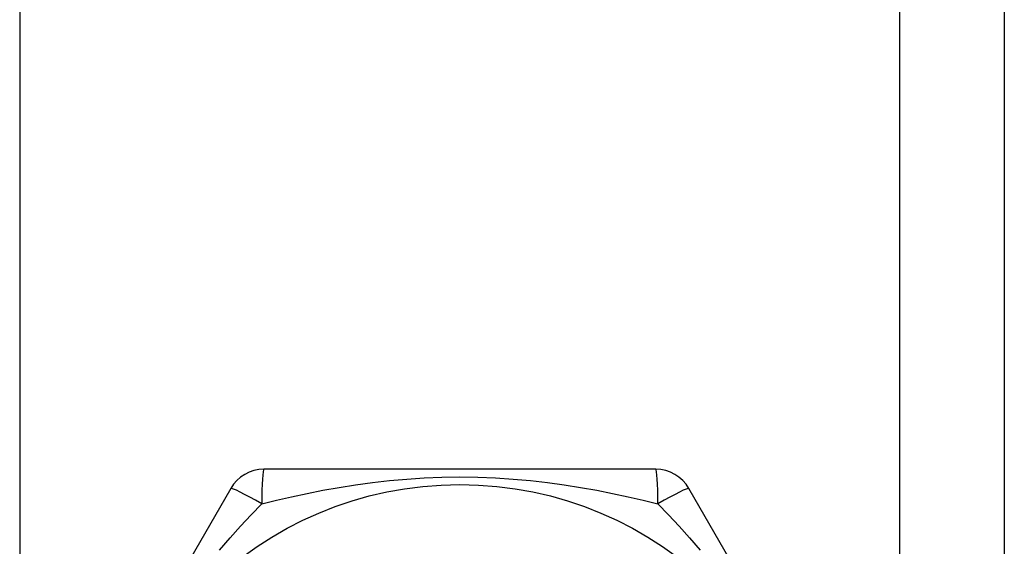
# Model space of a CAD drawing. Header units: inches. Extents: x 2 to 121, y 2 to 79.
# Tile 7 of 97: x 8.735 to 9.365, y 29.144 to 29.481. Entities that reach past the tile are written whole.
import ezdxf

# ---------------------------------------------------------------- set-up
doc = ezdxf.new("R2010")
doc.units = ezdxf.units.IN
doc.header["$LTSCALE"] = 7.278232
doc.header["$MEASUREMENT"] = 0
doc.layers.add('Visible Edges(ANSI)', color=7, linetype='Continuous', lineweight=25)
doc.layers.add('Visible Tangent Edges(ANSI)', color=7, linetype='Continuous', lineweight=25)

msp = doc.modelspace()

# ---------------------------------------------------------------- linework, layer by layer
at = {"layer": 'Visible Edges(ANSI)'}
for p, q in [((9.365, 54.99882), (9.365, 28.54625)), ((9.14188, 29.1934), (8.89091, 29.1934)), ((8.86976, 29.18119), (8.74428, 28.96385)), ((9.28851, 28.96385), (9.16303, 29.18119))]:
    msp.add_line(p, q, dxfattribs=at)
msp.add_circle((9.0164, 28.95164), 0.232, dxfattribs=at)
for centre, start, end in [((8.89091, 29.16898), 90, 150), ((9.14188, 29.16898), 30, 90)]:
    msp.add_arc(centre, 0.02442, start, end, dxfattribs=at)
at = {"layer": 'Visible Tangent Edges(ANSI)'}
for p, q in [((8.7346, 54.99882), (8.7346, 28.54625)), ((9.29819, 28.54625), (9.29819, 54.99882))]:
    msp.add_line(p, q, dxfattribs=at)
at = {"layer": 'Visible Tangent Edges(ANSI)', "flags": 128}
for points in [[(8.88955, 29.17134), (8.899, 29.17364), (8.9087, 29.17586), (8.91863, 29.17796), (8.92877, 29.17994), (8.93913, 29.18177), (8.94968, 29.18343), (8.96041, 29.18489), (8.97132, 29.18613), (8.98238, 29.18714), (8.9936, 29.18789), (9.00495, 29.18835), (9.01643, 29.18852), (9.02794, 29.18836), (9.03932, 29.1879), (9.05055, 29.18715), (9.06161, 29.18615), (9.0725, 29.1849), (9.08322, 29.18344), (9.09374, 29.18178), (9.10407, 29.17995), (9.1142, 29.17797), (9.1241, 29.17586), (9.13379, 29.17364), (9.14324, 29.17134)], [(8.8625, 29.14171), (8.86928, 29.14949), (8.87606, 29.15702), (8.88283, 29.1643), (8.88955, 29.17134)], [(9.14324, 29.17134), (9.14996, 29.1643), (9.15673, 29.15701), (9.16352, 29.14946), (9.17031, 29.14166)]]:
    msp.add_lwpolyline(points, dxfattribs=at)
at = {"layer": 'Visible Tangent Edges(ANSI)'}
for centre, major_axis, start_param, end_param in [((8.89091, 29.16898), (0, 0.02442), 0, 1.474012), ((9.14188, 29.16898), (0, 0.02442), 4.809173, 6.283185), ((8.89091, 29.16898), (-0.02115, 0.01221), 4.809173, 6.283185), ((9.14188, 29.16898), (0.02115, 0.01221), 0, 1.474012)]:
    msp.add_ellipse(centre, major_axis=major_axis, ratio=0.056054, start_param=start_param, end_param=end_param, dxfattribs=at)

doc.saveas('drawing.dxf')
